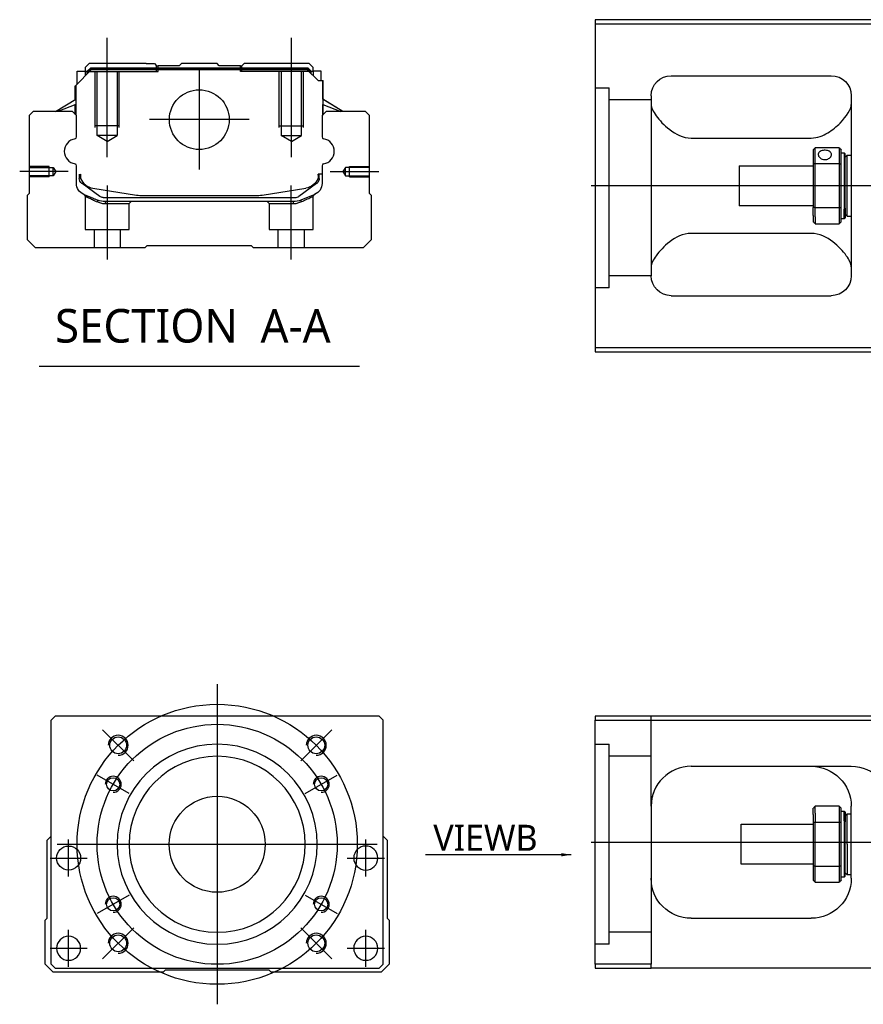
# Model space of a CAD drawing. Header units: millimetres. Extents: x -386 to 3135, y -1989 to 860.
# Tile 21 of 41: x 1385 to 1596, y -1939 to -1692. Entities that reach past the tile are written whole.
import ezdxf
from ezdxf.lldxf.tags import DXFTag

# ---------------------------------------------------------------- set-up
doc = ezdxf.new("R2010")
doc.units = ezdxf.units.MM
doc.layers.get('0').update_dxf_attribs({"linetype": 'CONTINUOUS'})
doc.styles.add('CHN', font='Microsoft JhengHei.ttf')
doc.styles.add('DIM-7', font='SIMPLEX.shx', dxfattribs={"width": 0.7, "bigfont": 'chineset.shx'})
tags = doc.linetypes.add('DASHED', pattern=[25.72, 12.86, -12.86]).pattern_tags.tags
tags[6:7] = [DXFTag(74, 4), DXFTag(75, 0), DXFTag(340, '0'), DXFTag(46, 0.0), DXFTag(50, 0.0), DXFTag(44, 0.0), DXFTag(45, 0.0)]
tags[4:5] = [DXFTag(74, 4), DXFTag(75, 0), DXFTag(340, '0'), DXFTag(46, 0.0), DXFTag(50, 0.0), DXFTag(44, 0.0), DXFTag(45, 0.0)]
doc.dimstyles.new('CNS', dxfattribs={"dimtxt": 3.5, "dimasz": 2.5, "dimexe": 1, "dimexo": 1, "dimgap": 1, "dimtad": 1, "dimdsep": 46, "dimtxsty": 'DIM-7', "dimcen": 0.09, "dimclrd": 4, "dimclre": 4, "dimclrt": 1, "dimadec": 0, "dimazin": 0, "dimtfac": 1, "dimtmove": 0, "dimatfit": 3, "dimfxl": 1, "dimtvp": 0.971429, "dimtolj": 1, "dimarcsym": 0})

msp = doc.modelspace()

# ---------------------------------------------------------------- linework, layer by layer
at = {"linetype": 'Continuous'}
for p, q in [((1602.88, -1692.41), (1528.88, -1692.41)), ((1528.88, -1692.41), (1528.88, -1774.41)), ((1528.88, -1693.41), (1602.88, -1693.41)), ((1399.11, -1708.84), (1403.01, -1704.94)), ((1399.51, -1705.24), (1401.51, -1705.24)), ((1399.51, -1708.44), (1399.51, -1705.24)), ((1402.51, -1703.39), (1401.51, -1704.39)), ((1401.51, -1704.39), (1401.51, -1705.24)), ((1401.51, -1705.24), (1401.51, -1706.44)), ((1402.01, -1705.39), (1401.51, -1705.39)), ((1402.01, -1705.31), (1402.88, -1704.44)), ((1402.01, -1705.94), (1402.01, -1705.31)), ((1402.24, -1705.4), (1402.01, -1705.31)), ((1402.24, -1705.4), (1402.97, -1704.67)), ((1402.24, -1705.71), (1402.24, -1705.4)), ((1416.69, -1703.39), (1402.51, -1703.39)), ((1402.88, -1704.44), (1457.11, -1704.44)), ((1402.97, -1704.67), (1402.88, -1704.44)), ((1402.97, -1704.67), (1457.01, -1704.67)), ((1456.97, -1704.94), (1403.01, -1704.94)), ((1416.69, -1703.39), (1418.79, -1703.39)), ((1418.79, -1703.39), (1419.34, -1703.94)), ((1419.34, -1703.94), (1419.69, -1703.94)), ((1424.99, -1703.94), (1419.69, -1703.94)), ((1419.69, -1704.44), (1419.69, -1703.94)), ((1424.99, -1703.94), (1425.54, -1703.39)), ((1434.44, -1703.39), (1425.54, -1703.39)), ((1434.99, -1703.94), (1434.44, -1703.39)), ((1440.29, -1703.94), (1434.99, -1703.94)), ((1440.29, -1703.94), (1440.64, -1703.94)), ((1440.29, -1704.44), (1440.29, -1703.94)), ((1440.64, -1703.94), (1441.19, -1703.39)), ((1440.64, -1703.94), (1441.19, -1703.39)), ((1443.29, -1703.39), (1441.19, -1703.39)), ((1441.19, -1703.39), (1441.19, -1703.39)), ((1457.47, -1703.39), (1443.29, -1703.39)), ((1459.67, -1707.64), (1456.97, -1704.94)), ((1457.01, -1704.67), (1457.11, -1704.44)), ((1457.74, -1705.4), (1457.01, -1704.67)), ((1457.97, -1705.31), (1457.11, -1704.44)), ((1458.47, -1704.39), (1457.47, -1703.39)), ((1457.74, -1705.4), (1457.97, -1705.31)), ((1457.74, -1705.71), (1457.74, -1705.4)), ((1457.97, -1705.94), (1457.97, -1705.31)), ((1458.47, -1705.39), (1457.97, -1705.39)), ((1458.47, -1705.24), (1458.47, -1704.39)), ((1460.47, -1705.24), (1458.47, -1705.24)), ((1458.47, -1705.24), (1458.47, -1706.44)), ((1460.47, -1707.64), (1460.47, -1705.24)), ((1460.47, -1705.24), (1460.47, -1705.24)), ((1459.67, -1707.64), (1460.82, -1707.64)), ((1460.82, -1707.64), (1460.82, -1714.89)), ((1460.82, -1707.64), (1460.87, -1707.64)), ((1460.87, -1712.29), (1460.87, -1707.64)), ((1460.87, -1707.64), (1460.97, -1707.64)), ((1460.97, -1712.35), (1460.97, -1707.64)), ((1547.88, -1706.41), (1587.88, -1706.41)), ((1399.01, -1712.35), (1399.01, -1708.94)), ((1399.11, -1712.29), (1399.11, -1708.84)), ((1399.16, -1708.79), (1399.16, -1714.89)), ((1394.11, -1715.39), (1399.16, -1712.26)), ((1465.88, -1715.39), (1460.82, -1712.26)), ((1465.88, -1715.39), (1460.97, -1712.35)), ((1542.88, -1711.41), (1542.88, -1756.41)), ((1592.88, -1711.41), (1592.88, -1756.41)), ((1388.49, -1715.39), (1387.49, -1716.39)), ((1398.31, -1715.39), (1388.49, -1715.39)), ((1399.16, -1713.6), (1394.66, -1715.39)), ((1399.31, -1716.39), (1398.31, -1715.39)), ((1399.01, -1716.09), (1399.01, -1713.66)), ((1399.11, -1716.19), (1399.11, -1713.62)), ((1461.67, -1715.39), (1460.67, -1716.39)), ((1460.82, -1713.6), (1465.33, -1715.39)), ((1460.87, -1716.19), (1460.87, -1713.62)), ((1460.97, -1716.09), (1460.97, -1713.66)), ((1471.49, -1715.39), (1461.67, -1715.39)), ((1472.49, -1716.39), (1471.49, -1715.39)), ((1387.49, -1716.39), (1387.49, -1735.84)), ((1399.31, -1721.71), (1399.31, -1716.39)), ((1460.67, -1716.39), (1460.67, -1721.71)), ((1472.49, -1735.84), (1472.49, -1716.39)), ((1552.88, -1722), (1582.88, -1722)), ((1583.38, -1724.91), (1583.38, -1728.5)), ((1589.88, -1724.41), (1583.88, -1724.41)), ((1583.88, -1728.36), (1583.88, -1724.41)), ((1589.88, -1724.41), (1589.88, -1728.36)), ((1590.38, -1728.5), (1590.38, -1724.91)), ((1590.38, -1725.66), (1591.08, -1725.66)), ((1591.08, -1725.66), (1591.38, -1725.96)), ((1591.08, -1725.66), (1591.08, -1739.74)), ((1591.38, -1739.53), (1591.38, -1725.96)), ((1591.38, -1726.76), (1591.88, -1726.26)), ((1591.88, -1726.26), (1592.88, -1726.26)), ((1591.88, -1741.56), (1591.88, -1726.26)), ((1399.31, -1733.33), (1399.31, -1728.94)), ((1460.67, -1728.94), (1460.67, -1733.33)), ((1564.88, -1728.91), (1583.38, -1728.91)), ((1564.88, -1728.91), (1564.88, -1738.91)), ((1583.38, -1728.5), (1583.38, -1739.32)), ((1583.88, -1739.46), (1583.88, -1728.36)), ((1583.88, -1728.36), (1589.88, -1728.36)), ((1589.88, -1728.36), (1589.88, -1739.46)), ((1590.38, -1739.32), (1590.38, -1728.5)), ((1400.01, -1731.05), (1400.01, -1732.13)), ((1400.31, -1731.05), (1400.31, -1732.09)), ((1460.67, -1731.05), (1459.67, -1731.05)), ((1459.67, -1731.05), (1459.67, -1732.09)), ((1459.97, -1732.13), (1459.97, -1731.05)), ((1400.7, -1733.39), (1400.63, -1733.34)), ((1405.12, -1736.61), (1400.7, -1733.39)), ((1403.38, -1734.52), (1414.29, -1736.26)), ((1445.7, -1736.26), (1456.6, -1734.52)), ((1459.29, -1733.39), (1454.87, -1736.61)), ((1459.36, -1733.34), (1459.29, -1733.39)), ((1387.49, -1735.84), (1386.99, -1736.34)), ((1386.99, -1736.34), (1386.99, -1747.39)), ((1406, -1736.89), (1453.99, -1736.89)), ((1415.94, -1736.39), (1444.04, -1736.39)), ((1458.82, -1736.1), (1455.39, -1737.51)), ((1472.99, -1736.34), (1472.49, -1735.84)), ((1472.99, -1747.39), (1472.99, -1736.34)), ((1453.48, -1737.89), (1406.5, -1737.89)), ((1583.38, -1738.91), (1564.88, -1738.91)), ((1583.38, -1741.33), (1583.38, -1739.32)), ((1589.88, -1739.46), (1583.88, -1739.46)), ((1583.88, -1741.69), (1583.88, -1739.46)), ((1589.88, -1739.46), (1589.88, -1741.69)), ((1590.38, -1742.91), (1590.38, -1739.32)), ((1591.08, -1742.16), (1591.08, -1739.74)), ((1591.38, -1739.53), (1591.38, -1741.86)), ((1583.38, -1741.33), (1583.38, -1742.91)), ((1583.88, -1741.69), (1583.88, -1743.41)), ((1589.88, -1741.69), (1589.88, -1743.41)), ((1591.08, -1742.16), (1590.38, -1742.16)), ((1591.38, -1741.86), (1591.08, -1742.16)), ((1591.38, -1741.06), (1591.88, -1741.56)), ((1591.88, -1741.56), (1592.88, -1741.56)), ((1583.88, -1743.41), (1589.88, -1743.41)), ((1386.99, -1747.39), (1388.99, -1749.39)), ((1470.99, -1749.39), (1472.99, -1747.39)), ((1582.88, -1745.82), (1552.88, -1745.82)), ((1388.99, -1749.39), (1416.49, -1749.39)), ((1416.49, -1749.39), (1416.99, -1748.89)), ((1416.99, -1748.89), (1442.99, -1748.89)), ((1442.99, -1748.89), (1443.49, -1749.39)), ((1443.49, -1749.39), (1470.99, -1749.39)), ((1547.88, -1761.41), (1587.88, -1761.41)), ((1528.88, -1774.41), (1528.88, -1775.41)), ((1602.88, -1774.41), (1528.88, -1774.41)), ((1528.88, -1775.41), (1602.88, -1775.41)), ((1393.97, -1866.56), (1392.97, -1867.56)), ((1392.97, -1928.56), (1392.97, -1867.56)), ((1462.47, -1866.56), (1393.97, -1866.56)), ((1474.97, -1866.56), (1462.47, -1866.56)), ((1475.97, -1867.56), (1474.97, -1866.56)), ((1475.97, -1928.56), (1475.97, -1867.56)), ((1528.88, -1866.56), (1528.88, -1867.56)), ((1602.88, -1866.56), (1528.88, -1866.56)), ((1528.88, -1867.56), (1602.88, -1867.56)), ((1528.88, -1928.56), (1528.88, -1867.56)), ((1552.88, -1879.06), (1592.88, -1879.06)), ((1542.88, -1889.06), (1542.88, -1928.56)), ((1583.38, -1891.14), (1583.38, -1889.56)), ((1589.88, -1889.06), (1583.88, -1889.06)), ((1583.88, -1890.78), (1583.88, -1889.06)), ((1589.88, -1889.06), (1589.88, -1890.78)), ((1590.38, -1893.15), (1590.38, -1889.56)), ((1590.38, -1890.31), (1591.08, -1890.31)), ((1591.08, -1890.31), (1591.38, -1890.61)), ((1591.08, -1892.73), (1591.08, -1890.31)), ((1592.88, -1907.06), (1592.88, -1889.06)), ((1583.38, -1891.14), (1583.38, -1893.15)), ((1583.88, -1890.78), (1583.88, -1893.02)), ((1589.88, -1890.78), (1589.88, -1893.02)), ((1591.08, -1892.73), (1591.08, -1906.81)), ((1591.38, -1890.61), (1591.38, -1892.94)), ((1591.38, -1891.41), (1591.88, -1890.91)), ((1591.88, -1890.91), (1592.88, -1890.91)), ((1591.88, -1898.56), (1591.88, -1890.91)), ((1565.38, -1893.56), (1583.38, -1893.56)), ((1565.38, -1898.56), (1565.38, -1893.56)), ((1583.38, -1893.15), (1583.38, -1903.97)), ((1583.88, -1904.11), (1583.88, -1893.02)), ((1583.88, -1893.02), (1589.88, -1893.02)), ((1589.88, -1893.02), (1589.88, -1904.11)), ((1590.38, -1903.97), (1590.38, -1893.15)), ((1591.38, -1906.51), (1591.38, -1892.94)), ((1391.97, -1897.56), (1392.97, -1896.56)), ((1391.97, -1917.01), (1391.97, -1897.56)), ((1475.97, -1896.56), (1476.97, -1897.56)), ((1476.97, -1897.56), (1476.97, -1917.01)), ((1565.38, -1903.56), (1565.38, -1898.56)), ((1591.88, -1898.56), (1591.88, -1906.21)), ((1583.38, -1903.56), (1565.38, -1903.56)), ((1583.38, -1903.97), (1583.38, -1907.56)), ((1583.88, -1908.06), (1583.88, -1904.11)), ((1589.88, -1904.11), (1583.88, -1904.11)), ((1589.88, -1904.11), (1589.88, -1908.06)), ((1590.38, -1907.56), (1590.38, -1903.97)), ((1591.08, -1906.81), (1590.38, -1906.81)), ((1591.38, -1906.51), (1591.08, -1906.81)), ((1591.88, -1906.21), (1591.38, -1905.71)), ((1592.88, -1906.21), (1591.88, -1906.21)), ((1583.88, -1908.06), (1589.88, -1908.06)), ((1391.47, -1917.51), (1391.97, -1917.01)), ((1391.47, -1928.56), (1391.47, -1917.51)), ((1476.97, -1917.01), (1477.47, -1917.51)), ((1477.47, -1917.51), (1477.47, -1928.56)), ((1552.88, -1917.06), (1582.88, -1917.06)), ((1393.47, -1930.56), (1391.47, -1928.56)), ((1392.97, -1928.56), (1393.97, -1929.56)), ((1393.97, -1929.56), (1474.97, -1929.56)), ((1474.97, -1929.56), (1475.97, -1928.56)), ((1477.47, -1928.56), (1475.47, -1930.56)), ((1528.88, -1928.56), (1528.88, -1929.56)), ((1542.88, -1928.56), (1528.88, -1928.56)), ((1528.88, -1929.56), (1542.88, -1929.56)), ((1542.88, -1929.56), (1542.88, -1928.56)), ((1602.88, -1929.56), (1542.88, -1929.56)), ((1420.97, -1930.56), (1393.47, -1930.56)), ((1421.47, -1930.06), (1420.97, -1930.56)), ((1447.47, -1930.06), (1421.47, -1930.06)), ((1447.97, -1930.56), (1447.47, -1930.06)), ((1475.47, -1930.56), (1447.97, -1930.56))]:
    msp.add_line(p, q, dxfattribs=at)
at = {"ltscale": 0.2}
for p, q in [((1406.99, -1726.81), (1406.99, -1696.98)), ((1452.99, -1726.81), (1452.99, -1696.98)), ((1429.99, -1704.92), (1429.99, -1729.87)), ((1442.47, -1717.39), (1417.52, -1717.39)), ((1397.27, -1730.39), (1385.13, -1730.39)), ((1462.71, -1730.39), (1474.86, -1730.39)), ((1407.05, -1752.39), (1407.05, -1733.89)), ((1452.94, -1752.39), (1452.94, -1733.89)), ((1413.61, -1877.7), (1405.83, -1869.92)), ((1455.33, -1877.7), (1463.11, -1869.92)), ((1413.61, -1919.42), (1405.83, -1927.2)), ((1455.33, -1919.42), (1463.11, -1927.2))]:
    msp.add_line(p, q, dxfattribs=at)
at = {"linetype": 'DASHED'}
for p, q in [((1402.01, -1705.39), (1419.69, -1705.39)), ((1419.34, -1705.39), (1419.34, -1703.94)), ((1419.69, -1705.39), (1419.69, -1704.44)), ((1440.29, -1705.39), (1440.29, -1704.44)), ((1457.97, -1705.39), (1440.29, -1705.39)), ((1440.64, -1705.39), (1440.64, -1703.94)), ((1458.47, -1705.39), (1458.47, -1705.24)), ((1460.47, -1707.39), (1460.47, -1707.39)), ((1461.04, -1712.39), (1461.04, -1712.39)), ((1401.49, -1736.57), (1401.49, -1744.89)), ((1458.44, -1744.89), (1458.44, -1736.59)), ((1406.55, -1738.39), (1412.49, -1738.39)), ((1412.49, -1738.39), (1412.99, -1737.89)), ((1412.49, -1744.89), (1412.49, -1738.39)), ((1446.94, -1737.89), (1447.44, -1738.39)), ((1447.44, -1738.39), (1447.44, -1744.89)), ((1447.44, -1738.39), (1453.44, -1738.39)), ((1401.49, -1744.89), (1406.99, -1744.89)), ((1403.69, -1744.89), (1403.69, -1749.39)), ((1406.99, -1744.89), (1412.49, -1744.89)), ((1410.29, -1749.39), (1410.29, -1744.89)), ((1447.44, -1744.89), (1458.44, -1744.89)), ((1449.64, -1744.89), (1449.64, -1749.39)), ((1456.24, -1749.39), (1456.24, -1744.89)), ((1532.38, -1759.43), (1528.88, -1759.43)), ((1532.38, -1923.56), (1528.88, -1923.56))]:
    msp.add_line(p, q, dxfattribs=at)
at = {"linetype": 'DASHED', "ltscale": 0.1}
for p, q in [((1403.99, -1719.39), (1403.99, -1705.39)), ((1404.49, -1721.39), (1404.49, -1705.39)), ((1409.49, -1705.39), (1409.49, -1721.39)), ((1409.99, -1719.39), (1409.99, -1705.39)), ((1449.99, -1719.39), (1449.99, -1705.39)), ((1450.49, -1705.39), (1450.49, -1721.39)), ((1455.49, -1721.39), (1455.49, -1705.39)), ((1455.99, -1719.39), (1455.99, -1705.39)), ((1409.99, -1718.94), (1403.99, -1718.94)), ((1449.99, -1718.94), (1455.99, -1718.94)), ((1409.49, -1721.39), (1404.49, -1721.39)), ((1406.99, -1722.84), (1404.49, -1721.39)), ((1406.99, -1722.84), (1409.49, -1721.39)), ((1450.49, -1721.39), (1455.49, -1721.39)), ((1452.99, -1722.84), (1450.49, -1721.39)), ((1452.99, -1722.84), (1455.49, -1721.39)), ((1392.49, -1729.09), (1387.49, -1729.09)), ((1387.49, -1729.32), (1393.49, -1729.32)), ((1392.49, -1731.69), (1392.49, -1729.09)), ((1393.49, -1729.32), (1394.14, -1730.39)), ((1393.49, -1731.47), (1393.49, -1729.32)), ((1394.14, -1730.39), (1393.49, -1731.47)), ((1466.5, -1729.32), (1465.85, -1730.39)), ((1465.85, -1730.39), (1466.5, -1731.47)), ((1472.49, -1729.32), (1466.5, -1729.32)), ((1466.5, -1731.47), (1466.5, -1729.32)), ((1467.49, -1731.69), (1467.49, -1729.09)), ((1467.49, -1729.09), (1472.49, -1729.09)), ((1393.49, -1731.47), (1387.49, -1731.47)), ((1392.49, -1731.69), (1387.49, -1731.69)), ((1466.5, -1731.47), (1472.49, -1731.47)), ((1467.49, -1731.69), (1472.49, -1731.69))]:
    msp.add_line(p, q, dxfattribs=at)
at = {"linetype": 'DASHED', "ltscale": 0.3}
for p, q in [((1528.88, -1709.43), (1532.38, -1709.43)), ((1532.38, -1759.43), (1532.38, -1709.43)), ((1542.88, -1712.43), (1532.38, -1712.43)), ((1542.88, -1756.43), (1532.38, -1756.43)), ((1542.88, -1889.06), (1542.88, -1866.56)), ((1528.88, -1873.56), (1532.38, -1873.56)), ((1532.38, -1923.56), (1532.38, -1873.56)), ((1542.88, -1876.56), (1532.38, -1876.56)), ((1542.88, -1920.56), (1532.38, -1920.56))]:
    msp.add_line(p, q, dxfattribs=at)
for p, q in [((2569.88, -1733.95), (1527.88, -1733.91)), ((1389.98, -1779.02), (1470.02, -1779.02)), ((1527.88, -1898.06), (2569.88, -1898.06))]:
    msp.add_line(p, q)
at = {"ltscale": 0.3}
for p, q in [((1434.47, -1858.56), (1434.47, -1938.56)), ((1394.47, -1898.56), (1474.47, -1898.56))]:
    msp.add_line(p, q, dxfattribs=at)
at = {"ltscale": 0.1}
for p, q in [((1412.51, -1885.89), (1404.46, -1881.24)), ((1456.42, -1885.89), (1464.48, -1881.24)), ((1397.35, -1906.64), (1397.35, -1897.34)), ((1471.58, -1906.64), (1471.58, -1897.34)), ((1392.7, -1901.99), (1402, -1901.99)), ((1466.93, -1901.99), (1476.23, -1901.99)), ((1412.51, -1911.24), (1404.46, -1915.89)), ((1456.42, -1911.24), (1464.48, -1915.89)), ((1397.35, -1929.21), (1397.35, -1919.91)), ((1471.58, -1929.21), (1471.58, -1919.91)), ((1392.7, -1924.56), (1402, -1924.56)), ((1466.93, -1924.56), (1476.23, -1924.56))]:
    msp.add_line(p, q, dxfattribs=at)
at = {"linetype": 'Continuous'}
for centre, radius in [((1429.99, -1717.39), 7.47), ((1409.72, -1873.81), 2.1), ((1459.22, -1873.81), 2.1), ((1408.49, -1883.56), 1.65), ((1460.45, -1883.56), 1.65), ((1434.47, -1898.56), 12), ((1397.35, -1901.99), 3), ((1408.49, -1913.56), 1.65), ((1460.45, -1913.56), 1.65), ((1409.72, -1923.31), 2.1), ((1459.22, -1923.31), 2.1)]:
    msp.add_circle(centre, radius, dxfattribs=at)
at = {"ltscale": 0.3}
for radius in [35, 30]:
    msp.add_circle((1434.47, -1898.56), radius, dxfattribs=at)
at = {"linetype": 'Continuous', "extrusion": (0, 0, -1)}
for centre, radius in [((-1434.47, -1898.56), 25), ((-1434.47, -1898.56), 22), ((-1471.58, -1901.99), 3), ((-1397.35, -1924.56), 3), ((-1471.58, -1924.56), 3)]:
    msp.add_circle(centre, radius, dxfattribs=at)
at = {"linetype": 'Continuous', "extrusion": (-1e-16, 0, -1)}
for centre, start, end in [((-1547.88, -1711.41), 0, 90), ((-1587.88, -1711.41), 90, 180), ((-1547.88, -1756.41), 270, 0), ((-1587.88, -1756.41), 180, 270)]:
    msp.add_arc(centre, 5, start, end, dxfattribs=at)
for centre, radius, start, end in [((1399.44, -1725.32), 3.17, 98.9371, 261.0629), ((1460.55, -1725.32), 3.17, 278.9371, 81.0629), ((1409.72, -1873.81), 2.5, 270, 180), ((1459.22, -1873.81), 2.5, 270, 180), ((1408.49, -1883.56), 2, 270, 180), ((1460.45, -1883.56), 2, 270, 180), ((1408.49, -1913.56), 2, 270, 180), ((1460.45, -1913.56), 2, 270, 180), ((1409.72, -1923.31), 2.5, 270, 180), ((1459.22, -1923.31), 2.5, 270, 180)]:
    msp.add_arc(centre, radius, start, end)
at = {"linetype": 'Continuous'}
for centre, radius, start, end in [((1398.81, -1721.71), 0.5, 285.1919, 0), ((1461.17, -1721.71), 0.5, 180, 254.8081), ((1398.81, -1728.94), 0.5, 0, 74.8081), ((1461.17, -1728.94), 0.5, 105.1919, 180), ((1404.01, -1730.57), 4, 202.3316, 260.9414), ((1455.97, -1730.57), 4, 337.6678, 353.1681), ((1455.97, -1730.57), 3.77, 349.0413, 352.7469), ((1415.94, -1725.89), 10.5, 260.9414, 270), ((1444.04, -1725.89), 10.5, 270, 279.0586), ((1453.99, -1735.39), 1.5, 270, 306.0274), ((1552.88, -1889.06), 10, 90, 180)]:
    msp.add_arc(centre, radius, start, end, dxfattribs=at)
at = {"linetype": 'Continuous', "extrusion": (0, 0, -1)}
for centre, radius, start, end in [((-1401.51, -1732.13), 1.5, 306.0274, 0), ((-1404.01, -1730.57), 4, 337.6678, 353.1681), ((-1404.01, -1730.57), 3.77, 349.0413, 352.7469), ((-1455.97, -1730.57), 4, 202.3316, 260.9414), ((-1458.47, -1732.13), 1.5, 180, 233.9726), ((-1402.31, -1733.33), 3, 292.4327, 0), ((-1457.67, -1733.33), 3, 180, 247.5673), ((-1406.5, -1732.89), 5, 270, 292.4327), ((-1406, -1735.39), 1.5, 270, 306.0274), ((-1453.48, -1732.89), 5, 247.5673, 270), ((-1582.88, -1889.06), 10, 90, 180), ((-1592.88, -1889.06), 10, 90, 180), ((-1552.88, -1907.06), 10, 270, 0), ((-1582.88, -1907.06), 10, 180, 270)]:
    msp.add_arc(centre, radius, start, end, dxfattribs=at)
at = {"linetype": 'Continuous'}
for points, degree in [([(1399.16, -1714.89), (1399.16, -1715.49)], 1), ([(1399.16, -1715.49), (1399.16, -1716.24)], 1), ([(1460.82, -1714.89), (1460.82, -1715.49)], 1), ([(1460.82, -1715.49), (1460.82, -1716.24)], 1), ([(1542.88, -1713.62), (1542.88, -1714.37), (1543.36, -1715.34), (1544.13, -1716.41)], 3), ([(1583.38, -1724.91), (1583.55, -1724.74), (1583.72, -1724.58), (1583.88, -1724.41)], 3), ([(1589.88, -1724.41), (1590.05, -1724.58), (1590.22, -1724.74), (1590.38, -1724.91)], 3), ([(1583.88, -1728.36), (1583.72, -1728.41), (1583.55, -1728.46), (1583.38, -1728.5)], 3), ([(1589.88, -1728.36), (1590.05, -1728.41), (1590.22, -1728.46), (1590.38, -1728.5)], 3), ([(1583.88, -1739.46), (1583.72, -1739.41), (1583.55, -1739.36), (1583.38, -1739.32)], 3), ([(1589.88, -1739.46), (1590.05, -1739.41), (1590.22, -1739.36), (1590.38, -1739.32)], 3), ([(1583.88, -1743.41), (1583.72, -1743.24), (1583.55, -1743.08), (1583.38, -1742.91)], 3), ([(1590.38, -1742.91), (1590.22, -1743.08), (1590.05, -1743.24), (1589.88, -1743.41)], 3), ([(1544.13, -1751.41), (1543.35, -1752.48), (1542.88, -1753.45), (1542.88, -1754.2)], 3), ([(1592.88, -1754.2), (1592.88, -1753.45), (1592.42, -1752.49), (1591.64, -1751.41)], 3), ([(1547.88, -1880.4), (1547.85, -1880.42), (1547.82, -1880.44), (1547.79, -1880.46)], 3), ([(1583.88, -1889.06), (1583.72, -1889.23), (1583.55, -1889.39), (1583.38, -1889.56)], 3), ([(1589.88, -1889.06), (1590.05, -1889.23), (1590.22, -1889.39), (1590.38, -1889.56)], 3), ([(1583.88, -1893.02), (1583.72, -1893.06), (1583.55, -1893.11), (1583.38, -1893.15)], 3), ([(1590.38, -1893.15), (1590.22, -1893.11), (1590.05, -1893.06), (1589.88, -1893.02)], 3), ([(1583.88, -1904.11), (1583.72, -1904.06), (1583.55, -1904.02), (1583.38, -1903.97)], 3), ([(1590.38, -1903.97), (1590.22, -1904.02), (1590.05, -1904.06), (1589.88, -1904.11)], 3), ([(1583.38, -1907.56), (1583.55, -1907.73), (1583.72, -1907.89), (1583.88, -1908.06)], 3), ([(1590.38, -1907.56), (1590.22, -1907.73), (1590.05, -1907.89), (1589.88, -1908.06)], 3)]:
    msp.add_open_spline(points, degree=degree, dxfattribs=at)
for points, knots in [([(1582.88, -1722), (1584.4, -1722), (1585.82, -1721.44), (1588.22, -1719.99), (1589.21, -1719.12), (1591.78, -1716.51), (1592.88, -1714.79), (1592.88, -1713.62)], [0, 0, 0, 0, 0.25, 0.25, 0.5, 0.5, 1, 1, 1, 1]), ([(1544.13, -1716.41), (1544.95, -1717.55), (1546.08, -1718.77), (1548.97, -1720.98), (1550.82, -1722), (1552.88, -1722)], [0, 0, 0, 0, 0.5, 0.5, 1, 1, 1, 1]), ([(1587.93, -1726.13), (1587.93, -1726), (1587.9, -1725.87), (1587.78, -1725.64), (1587.69, -1725.53), (1587.46, -1725.35), (1587.32, -1725.27), (1587.01, -1725.15), (1586.83, -1725.1), (1586.47, -1725.05), (1586.28, -1725.05), (1585.92, -1725.07), (1585.74, -1725.1), (1585.41, -1725.2), (1585.25, -1725.26), (1584.99, -1725.43), (1584.88, -1725.53), (1584.72, -1725.75), (1584.67, -1725.87), (1584.64, -1726.04), (1584.63, -1726.09), (1584.63, -1726.13)], [0, 0, 0, 0, 0.106605, 0.106605, 0.21316, 0.21316, 0.320465, 0.320465, 0.42832, 0.42832, 0.535356, 0.535356, 0.641477, 0.641477, 0.748016, 0.748016, 0.855648, 0.855648, 0.963354, 0.963354, 1, 1, 1, 1]), ([(1584.63, -1726.13), (1584.63, -1726.26), (1584.66, -1726.4), (1584.79, -1726.65), (1584.88, -1726.78), (1585.1, -1727), (1585.24, -1727.1), (1585.56, -1727.26), (1585.73, -1727.32), (1586.09, -1727.39), (1586.28, -1727.39), (1586.65, -1727.36), (1586.83, -1727.32), (1587.16, -1727.19), (1587.31, -1727.11), (1587.57, -1726.91), (1587.68, -1726.79), (1587.85, -1726.54), (1587.9, -1726.4), (1587.93, -1726.22), (1587.93, -1726.18), (1587.93, -1726.13)], [0, 0, 0, 0, 0.106605, 0.106605, 0.21316, 0.21316, 0.320465, 0.320465, 0.42832, 0.42832, 0.535356, 0.535356, 0.641477, 0.641477, 0.748016, 0.748016, 0.855648, 0.855648, 0.963354, 0.963354, 1, 1, 1, 1]), ([(1552.88, -1745.82), (1550.82, -1745.82), (1548.97, -1746.84), (1546.09, -1749.04), (1544.95, -1750.27), (1544.13, -1751.41)], [0, 0, 0, 0, 0.5, 0.5, 1, 1, 1, 1]), ([(1591.64, -1751.41), (1590.81, -1750.27), (1589.68, -1749.05), (1586.8, -1746.84), (1584.95, -1745.82), (1582.88, -1745.82)], [0, 0, 0, 0, 0.5, 0.5, 1, 1, 1, 1]), ([(1543.45, -1885.75), (1543.36, -1886.01), (1543.22, -1886.44), (1543.12, -1886.89), (1543.09, -1887.06)], [0, 0, 0, 0, 0.596588, 1, 1, 1, 1])]:
    msp.add_open_spline(points, degree=3, knots=knots, dxfattribs=at)
at = {"linetype": 'DASHED'}
for points, degree in [([(1401.18, -1736.11), (1401.49, -1736.57)], 1), ([(1404.62, -1737.98), (1404.6, -1737.51)], 1), ([(1455.39, -1737.51), (1455.36, -1737.98)], 1), ([(1458.44, -1736.59), (1458.75, -1736.13)], 1), ([(1406.5, -1737.89), (1406.55, -1738.39)], 1), ([(1453.48, -1737.89), (1453.47, -1738.06), (1453.45, -1738.23), (1453.44, -1738.39)], 3)]:
    msp.add_open_spline(points, degree=degree, dxfattribs=at)
for points, degree, knots in [([(1401.18, -1736.11), (1401.18, -1736.11), (1402.11, -1736.49), (1403.03, -1736.87), (1404.6, -1737.51)], 2, [0, 0, 0, 0.5, 0.5, 1, 1, 1]), ([(1401.49, -1736.57), (1401.49, -1736.57), (1401.49, -1736.57), (1401.97, -1736.78), (1403.28, -1737.37), (1404.15, -1737.77), (1404.62, -1737.98)], 3, [0, 0, 0, 0, 0.000815, 0.486557, 0.726811, 1, 1, 1, 1]), ([(1455.36, -1737.98), (1455.68, -1737.83), (1456.29, -1737.56), (1457.04, -1737.22), (1458.03, -1736.77), (1458.44, -1736.59), (1458.44, -1736.59)], 3, [0, 0, 0, 0, 0.185898, 0.357233, 0.514425, 1, 1, 1, 1]), ([(1404.62, -1737.98), (1404.93, -1738.1), (1405.53, -1738.33), (1406.21, -1738.37), (1406.55, -1738.39)], 3, [0, 0, 0, 0, 0.515943, 1, 1, 1, 1]), ([(1453.44, -1738.39), (1453.77, -1738.37), (1454.45, -1738.33), (1455.05, -1738.1), (1455.36, -1737.98)], 3, [0, 0, 0, 0, 0.484584, 1, 1, 1, 1])]:
    msp.add_open_spline(points, degree=degree, knots=knots, dxfattribs=at)

# ---------------------------------------------------------------- texts
at = {"style": 'CHN'}
for s, insert, char_height, attachment_point in [('SECTION  A-A ', (1393.95, -1768.99), 8.4, 4), ('VIEWB', (1514.5, -1900.18), 6.5, 9)]:
    msp.add_mtext(s, dxfattribs=dict(at, insert=insert, char_height=char_height, attachment_point=attachment_point))

# ---------------------------------------------------------------- leaders
at = {"annotation_type": 0, "has_hookline": 1, "hookline_direction": 1}
msp.add_leader([(1522.94, -1901.17), (1488.48, -1901.18)], dimstyle='CNS', override={"dimtxt": 6.5, "dimtxsty": 'CHN'}, dxfattribs=at)

doc.saveas('drawing.dxf')
